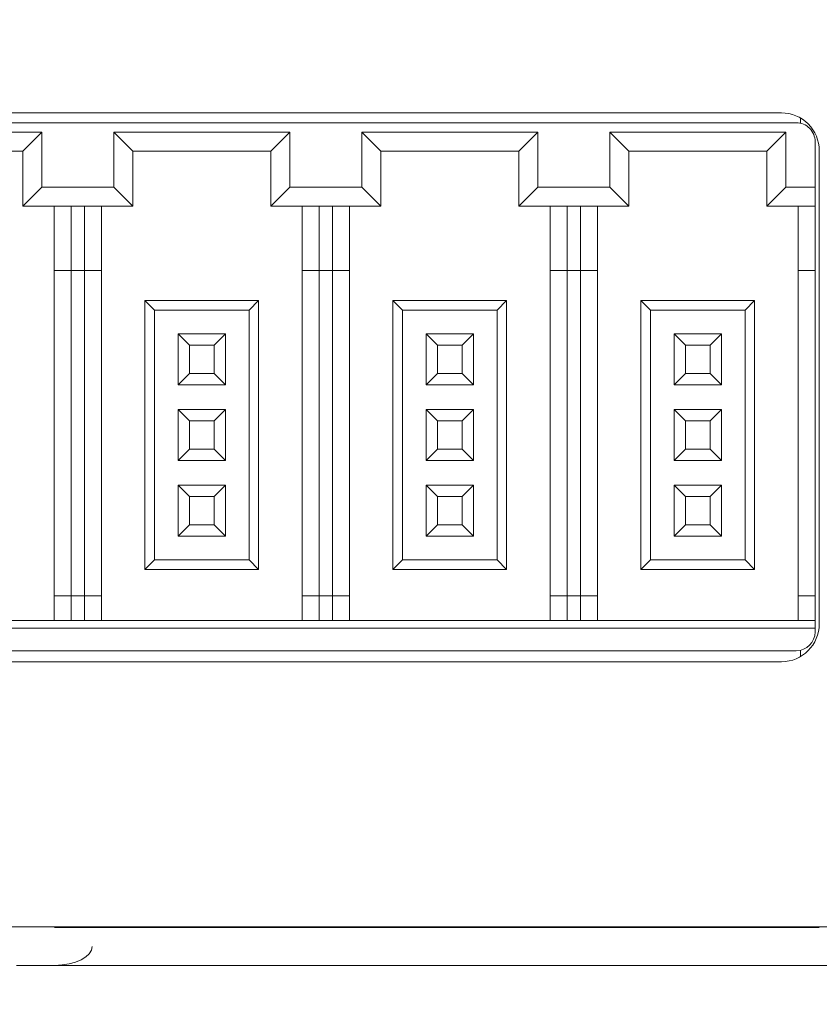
# Model space of a CAD drawing. Header units: millimetres. Extents: x -1114 to 1396, y -630 to 631.
# Tile 185 of 256: x -917 to -896, y 123 to 149. Entities that reach past the tile are written whole.
import ezdxf

# ---------------------------------------------------------------- set-up
doc = ezdxf.new("R2010")
doc.units = ezdxf.units.MM
doc.header["$MEASUREMENT"] = 0

msp = doc.modelspace()

# ---------------------------------------------------------------- linework, layer by layer
at = {"lineweight": 18}
for points, knots in [([(1038.9843, -629.7647), (1038.9843, -629.7647), (-1111.4882, -629.7647), (-1111.4882, -629.7647), (-1111.4882, -629.7647), (-1111.4882, -629.7647), (-1111.4882, 630.7883), (-1111.4882, 630.7883), (-1111.4882, 630.7883), (-1111.4882, 630.7883), (1038.9843, 630.7883), (1038.9843, 630.7883)], [0, 0, 0, 0, 0.3333333, 0.3333333, 0.3333333, 0.3333333, 0.6666667, 0.6666667, 0.6666667, 0.6666667, 1, 1, 1, 1]), ([(-896.1837, 145.579), (-896.1837, 145.8443), (-896.289, 146.0986), (-896.4766, 146.2861), (-896.4766, 146.2861), (-896.6641, 146.4737), (-896.9185, 146.579), (-897.1837, 146.579)], [0, 0, 0, 0, 0.5, 0.5, 0.5, 0.5, 1, 1, 1, 1]), ([(-896.2932, 145.8176), (-896.2932, 145.9502), (-896.3459, 146.0774), (-896.4396, 146.1712), (-896.4396, 146.1712), (-896.5334, 146.2649), (-896.6606, 146.3176), (-896.7932, 146.3176)], [0, 0, 0, 0, 0.5, 0.5, 0.5, 0.5, 1, 1, 1, 1])]:
    msp.add_open_spline(points, degree=3, knots=knots, dxfattribs=at)
for points in [[(-947.5837, 146.579), (-947.5837, 146.579), (-897.1837, 146.579), (-897.1837, 146.579)], [(-896.6837, 146.4452), (-896.6837, 146.4452), (-896.6837, 146.3056), (-896.6837, 146.3056)], [(-921.7932, 146.3176), (-921.7932, 146.3176), (-909.2932, 146.3176), (-909.2932, 146.3176)], [(-909.2932, 146.3176), (-909.2932, 146.3176), (-896.7932, 146.3176), (-896.7932, 146.3176)], [(-916.7182, 146.0676), (-916.7182, 146.0676), (-921.3682, 146.0676), (-921.3682, 146.0676)], [(-916.7182, 146.0676), (-916.7182, 146.0676), (-917.2182, 145.5676), (-917.2182, 145.5676)], [(-916.7182, 144.6176), (-916.7182, 144.6176), (-916.7182, 146.0676), (-916.7182, 146.0676)], [(-914.8182, 146.0676), (-914.8182, 146.0676), (-914.3182, 145.5676), (-914.3182, 145.5676)], [(-914.8182, 146.0676), (-914.8182, 146.0676), (-914.8182, 144.6176), (-914.8182, 144.6176)], [(-910.1682, 146.0676), (-910.1682, 146.0676), (-914.8182, 146.0676), (-914.8182, 146.0676)], [(-910.1682, 146.0676), (-910.1682, 146.0676), (-910.6682, 145.5676), (-910.6682, 145.5676)], [(-910.1682, 144.6176), (-910.1682, 144.6176), (-910.1682, 146.0676), (-910.1682, 146.0676)], [(-908.2682, 146.0676), (-908.2682, 146.0676), (-907.7682, 145.5676), (-907.7682, 145.5676)], [(-908.2682, 146.0676), (-908.2682, 146.0676), (-908.2682, 144.6176), (-908.2682, 144.6176)], [(-903.6182, 146.0676), (-903.6182, 146.0676), (-908.2682, 146.0676), (-908.2682, 146.0676)], [(-903.6182, 146.0676), (-903.6182, 146.0676), (-904.1182, 145.5676), (-904.1182, 145.5676)], [(-903.6182, 144.6176), (-903.6182, 144.6176), (-903.6182, 146.0676), (-903.6182, 146.0676)], [(-901.7182, 146.0676), (-901.7182, 146.0676), (-901.2182, 145.5676), (-901.2182, 145.5676)], [(-901.7182, 146.0676), (-901.7182, 146.0676), (-901.7182, 144.6176), (-901.7182, 144.6176)], [(-897.0682, 146.0676), (-897.0682, 146.0676), (-901.7182, 146.0676), (-901.7182, 146.0676)], [(-897.0682, 146.0676), (-897.0682, 146.0676), (-897.5682, 145.5676), (-897.5682, 145.5676)], [(-897.0682, 144.6176), (-897.0682, 144.6176), (-897.0682, 146.0676), (-897.0682, 146.0676)], [(-896.2932, 145.8176), (-896.2932, 145.8176), (-896.2932, 144.6176), (-896.2932, 144.6176)], [(-920.8682, 145.5676), (-920.8682, 145.5676), (-917.2182, 145.5676), (-917.2182, 145.5676)], [(-917.2182, 145.5676), (-917.2182, 145.5676), (-917.2182, 144.1176), (-917.2182, 144.1176)], [(-914.3182, 145.5676), (-914.3182, 145.5676), (-910.6682, 145.5676), (-910.6682, 145.5676)], [(-914.3182, 144.1176), (-914.3182, 144.1176), (-914.3182, 145.5676), (-914.3182, 145.5676)], [(-910.6682, 145.5676), (-910.6682, 145.5676), (-910.6682, 144.1176), (-910.6682, 144.1176)], [(-907.7682, 145.5676), (-907.7682, 145.5676), (-904.1182, 145.5676), (-904.1182, 145.5676)], [(-907.7682, 144.1176), (-907.7682, 144.1176), (-907.7682, 145.5676), (-907.7682, 145.5676)], [(-904.1182, 145.5676), (-904.1182, 145.5676), (-904.1182, 144.1176), (-904.1182, 144.1176)], [(-901.2182, 145.5676), (-901.2182, 145.5676), (-897.5682, 145.5676), (-897.5682, 145.5676)], [(-901.2182, 144.1176), (-901.2182, 144.1176), (-901.2182, 145.5676), (-901.2182, 145.5676)], [(-897.5682, 145.5676), (-897.5682, 145.5676), (-897.5682, 144.1176), (-897.5682, 144.1176)], [(-896.1837, 145.579), (-896.1837, 145.579), (-896.1837, 133.079), (-896.1837, 133.079)], [(-916.7182, 144.6176), (-916.7182, 144.6176), (-917.2182, 144.1176), (-917.2182, 144.1176)], [(-914.8182, 144.6176), (-914.8182, 144.6176), (-916.7182, 144.6176), (-916.7182, 144.6176)], [(-914.8182, 144.6176), (-914.8182, 144.6176), (-914.3182, 144.1176), (-914.3182, 144.1176)], [(-910.1682, 144.6176), (-910.1682, 144.6176), (-910.6682, 144.1176), (-910.6682, 144.1176)], [(-909.2932, 144.6176), (-909.2932, 144.6176), (-910.1682, 144.6176), (-910.1682, 144.6176)], [(-908.2682, 144.6176), (-908.2682, 144.6176), (-909.2932, 144.6176), (-909.2932, 144.6176)], [(-908.2682, 144.6176), (-908.2682, 144.6176), (-907.7682, 144.1176), (-907.7682, 144.1176)], [(-903.6182, 144.6176), (-903.6182, 144.6176), (-904.1182, 144.1176), (-904.1182, 144.1176)], [(-901.7182, 144.6176), (-901.7182, 144.6176), (-903.6182, 144.6176), (-903.6182, 144.6176)], [(-901.7182, 144.6176), (-901.7182, 144.6176), (-901.2182, 144.1176), (-901.2182, 144.1176)], [(-897.0682, 144.6176), (-897.0682, 144.6176), (-897.5682, 144.1176), (-897.5682, 144.1176)], [(-896.2932, 144.6176), (-896.2932, 144.6176), (-897.0682, 144.6176), (-897.0682, 144.6176)], [(-896.2932, 144.6176), (-896.2932, 144.6176), (-896.2932, 144.1176), (-896.2932, 144.1176)], [(-917.2182, 144.1176), (-917.2182, 144.1176), (-914.3182, 144.1176), (-914.3182, 144.1176)], [(-916.3932, 144.1176), (-916.3932, 144.1176), (-916.3932, 142.4176), (-916.3932, 142.4176)], [(-915.9432, 142.4176), (-915.9432, 142.4176), (-915.9432, 144.1176), (-915.9432, 144.1176)], [(-915.5932, 144.1176), (-915.5932, 144.1176), (-915.5932, 142.4176), (-915.5932, 142.4176)], [(-915.1432, 142.4176), (-915.1432, 142.4176), (-915.1432, 144.1176), (-915.1432, 144.1176)], [(-910.6682, 144.1176), (-910.6682, 144.1176), (-909.2932, 144.1176), (-909.2932, 144.1176)], [(-909.8432, 144.1176), (-909.8432, 144.1176), (-909.8432, 142.4176), (-909.8432, 142.4176)], [(-909.3932, 142.4176), (-909.3932, 142.4176), (-909.3932, 144.1176), (-909.3932, 144.1176)], [(-909.2932, 144.1176), (-909.2932, 144.1176), (-907.7682, 144.1176), (-907.7682, 144.1176)], [(-909.0432, 144.1176), (-909.0432, 144.1176), (-909.0432, 142.4176), (-909.0432, 142.4176)], [(-908.5932, 142.4176), (-908.5932, 142.4176), (-908.5932, 144.1176), (-908.5932, 144.1176)], [(-904.1182, 144.1176), (-904.1182, 144.1176), (-901.2182, 144.1176), (-901.2182, 144.1176)], [(-903.2932, 144.1176), (-903.2932, 144.1176), (-903.2932, 142.4176), (-903.2932, 142.4176)], [(-902.8432, 142.4176), (-902.8432, 142.4176), (-902.8432, 144.1176), (-902.8432, 144.1176)], [(-902.4932, 144.1176), (-902.4932, 144.1176), (-902.4932, 142.4176), (-902.4932, 142.4176)], [(-902.0432, 142.4176), (-902.0432, 142.4176), (-902.0432, 144.1176), (-902.0432, 144.1176)], [(-897.5682, 144.1176), (-897.5682, 144.1176), (-896.2932, 144.1176), (-896.2932, 144.1176)], [(-896.7432, 144.1176), (-896.7432, 144.1176), (-896.7432, 142.4176), (-896.7432, 142.4176)], [(-896.2932, 144.1176), (-896.2932, 144.1176), (-896.2932, 142.4176), (-896.2932, 142.4176)], [(-916.3932, 142.4176), (-916.3932, 142.4176), (-916.3932, 133.8176), (-916.3932, 133.8176)], [(-916.3932, 142.4176), (-916.3932, 142.4176), (-915.9432, 142.4176), (-915.9432, 142.4176)], [(-915.9432, 133.8176), (-915.9432, 133.8176), (-915.9432, 142.4176), (-915.9432, 142.4176)], [(-915.9432, 142.4176), (-915.9432, 142.4176), (-915.5932, 142.4176), (-915.5932, 142.4176)], [(-915.5932, 142.4176), (-915.5932, 142.4176), (-915.5932, 133.8176), (-915.5932, 133.8176)], [(-915.5932, 142.4176), (-915.5932, 142.4176), (-915.1432, 142.4176), (-915.1432, 142.4176)], [(-915.1432, 133.8176), (-915.1432, 133.8176), (-915.1432, 142.4176), (-915.1432, 142.4176)], [(-909.8432, 142.4176), (-909.8432, 142.4176), (-909.8432, 133.8176), (-909.8432, 133.8176)], [(-909.8432, 142.4176), (-909.8432, 142.4176), (-909.3932, 142.4176), (-909.3932, 142.4176)], [(-909.3932, 133.8176), (-909.3932, 133.8176), (-909.3932, 142.4176), (-909.3932, 142.4176)], [(-909.3932, 142.4176), (-909.3932, 142.4176), (-909.2932, 142.4176), (-909.2932, 142.4176)], [(-909.2932, 142.4176), (-909.2932, 142.4176), (-909.0432, 142.4176), (-909.0432, 142.4176)], [(-909.0432, 142.4176), (-909.0432, 142.4176), (-909.0432, 133.8176), (-909.0432, 133.8176)], [(-909.0432, 142.4176), (-909.0432, 142.4176), (-908.5932, 142.4176), (-908.5932, 142.4176)], [(-908.5932, 133.8176), (-908.5932, 133.8176), (-908.5932, 142.4176), (-908.5932, 142.4176)], [(-903.2932, 142.4176), (-903.2932, 142.4176), (-903.2932, 133.8176), (-903.2932, 133.8176)], [(-903.2932, 142.4176), (-903.2932, 142.4176), (-902.8432, 142.4176), (-902.8432, 142.4176)], [(-902.8432, 133.8176), (-902.8432, 133.8176), (-902.8432, 142.4176), (-902.8432, 142.4176)], [(-902.8432, 142.4176), (-902.8432, 142.4176), (-902.4932, 142.4176), (-902.4932, 142.4176)], [(-902.4932, 142.4176), (-902.4932, 142.4176), (-902.4932, 133.8176), (-902.4932, 133.8176)], [(-902.4932, 142.4176), (-902.4932, 142.4176), (-902.0432, 142.4176), (-902.0432, 142.4176)], [(-902.0432, 133.8176), (-902.0432, 133.8176), (-902.0432, 142.4176), (-902.0432, 142.4176)], [(-896.7432, 142.4176), (-896.7432, 142.4176), (-896.7432, 133.8176), (-896.7432, 133.8176)], [(-896.7432, 142.4176), (-896.7432, 142.4176), (-896.2932, 142.4176), (-896.2932, 142.4176)], [(-896.2932, 142.4176), (-896.2932, 142.4176), (-896.2932, 133.8176), (-896.2932, 133.8176)], [(-910.9932, 141.6176), (-910.9932, 141.6176), (-913.9932, 141.6176), (-913.9932, 141.6176)], [(-913.9932, 141.6176), (-913.9932, 141.6176), (-913.7432, 141.3676), (-913.7432, 141.3676)], [(-913.9932, 141.6176), (-913.9932, 141.6176), (-913.9932, 134.5176), (-913.9932, 134.5176)], [(-910.9932, 141.6176), (-910.9932, 141.6176), (-911.2432, 141.3676), (-911.2432, 141.3676)], [(-910.9932, 134.5176), (-910.9932, 134.5176), (-910.9932, 141.6176), (-910.9932, 141.6176)], [(-907.4432, 141.6176), (-907.4432, 141.6176), (-907.4432, 134.5176), (-907.4432, 134.5176)], [(-904.4432, 141.6176), (-904.4432, 141.6176), (-907.4432, 141.6176), (-907.4432, 141.6176)], [(-907.4432, 141.6176), (-907.4432, 141.6176), (-907.1932, 141.3676), (-907.1932, 141.3676)], [(-904.4432, 141.6176), (-904.4432, 141.6176), (-904.6932, 141.3676), (-904.6932, 141.3676)], [(-904.4432, 134.5176), (-904.4432, 134.5176), (-904.4432, 141.6176), (-904.4432, 141.6176)], [(-897.8932, 141.6176), (-897.8932, 141.6176), (-900.8932, 141.6176), (-900.8932, 141.6176)], [(-900.8932, 141.6176), (-900.8932, 141.6176), (-900.6432, 141.3676), (-900.6432, 141.3676)], [(-900.8932, 141.6176), (-900.8932, 141.6176), (-900.8932, 134.5176), (-900.8932, 134.5176)], [(-897.8932, 141.6176), (-897.8932, 141.6176), (-898.1432, 141.3676), (-898.1432, 141.3676)], [(-897.8932, 134.5176), (-897.8932, 134.5176), (-897.8932, 141.6176), (-897.8932, 141.6176)], [(-913.7432, 141.3676), (-913.7432, 141.3676), (-911.2432, 141.3676), (-911.2432, 141.3676)], [(-913.7432, 134.7676), (-913.7432, 134.7676), (-913.7432, 141.3676), (-913.7432, 141.3676)], [(-911.2432, 141.3676), (-911.2432, 141.3676), (-911.2432, 134.7676), (-911.2432, 134.7676)], [(-907.1932, 134.7676), (-907.1932, 134.7676), (-907.1932, 141.3676), (-907.1932, 141.3676)], [(-907.1932, 141.3676), (-907.1932, 141.3676), (-904.6932, 141.3676), (-904.6932, 141.3676)], [(-904.6932, 141.3676), (-904.6932, 141.3676), (-904.6932, 134.7676), (-904.6932, 134.7676)], [(-900.6432, 141.3676), (-900.6432, 141.3676), (-898.1432, 141.3676), (-898.1432, 141.3676)], [(-900.6432, 134.7676), (-900.6432, 134.7676), (-900.6432, 141.3676), (-900.6432, 141.3676)], [(-898.1432, 141.3676), (-898.1432, 141.3676), (-898.1432, 134.7676), (-898.1432, 134.7676)], [(-913.1182, 140.7426), (-913.1182, 140.7426), (-913.1182, 139.3926), (-913.1182, 139.3926)], [(-911.8682, 140.7426), (-911.8682, 140.7426), (-913.1182, 140.7426), (-913.1182, 140.7426)], [(-912.8182, 140.4426), (-912.8182, 140.4426), (-913.1182, 140.7426), (-913.1182, 140.7426)], [(-912.1682, 140.4426), (-912.1682, 140.4426), (-911.8682, 140.7426), (-911.8682, 140.7426)], [(-911.8682, 139.3926), (-911.8682, 139.3926), (-911.8682, 140.7426), (-911.8682, 140.7426)], [(-906.5682, 140.7426), (-906.5682, 140.7426), (-906.5682, 139.3926), (-906.5682, 139.3926)], [(-905.3182, 140.7426), (-905.3182, 140.7426), (-906.5682, 140.7426), (-906.5682, 140.7426)], [(-906.2682, 140.4426), (-906.2682, 140.4426), (-906.5682, 140.7426), (-906.5682, 140.7426)], [(-905.6182, 140.4426), (-905.6182, 140.4426), (-905.3182, 140.7426), (-905.3182, 140.7426)], [(-905.3182, 139.3926), (-905.3182, 139.3926), (-905.3182, 140.7426), (-905.3182, 140.7426)], [(-899.7182, 140.4426), (-899.7182, 140.4426), (-900.0182, 140.7426), (-900.0182, 140.7426)], [(-900.0182, 140.7426), (-900.0182, 140.7426), (-900.0182, 139.3926), (-900.0182, 139.3926)], [(-898.7682, 140.7426), (-898.7682, 140.7426), (-900.0182, 140.7426), (-900.0182, 140.7426)], [(-899.0682, 140.4426), (-899.0682, 140.4426), (-898.7682, 140.7426), (-898.7682, 140.7426)], [(-898.7682, 139.3926), (-898.7682, 139.3926), (-898.7682, 140.7426), (-898.7682, 140.7426)], [(-912.8182, 139.6926), (-912.8182, 139.6926), (-912.8182, 140.4426), (-912.8182, 140.4426)], [(-912.8182, 140.4426), (-912.8182, 140.4426), (-912.1682, 140.4426), (-912.1682, 140.4426)], [(-912.1682, 140.4426), (-912.1682, 140.4426), (-912.1682, 139.6926), (-912.1682, 139.6926)], [(-906.2682, 139.6926), (-906.2682, 139.6926), (-906.2682, 140.4426), (-906.2682, 140.4426)], [(-906.2682, 140.4426), (-906.2682, 140.4426), (-905.6182, 140.4426), (-905.6182, 140.4426)], [(-905.6182, 140.4426), (-905.6182, 140.4426), (-905.6182, 139.6926), (-905.6182, 139.6926)], [(-899.7182, 140.4426), (-899.7182, 140.4426), (-899.0682, 140.4426), (-899.0682, 140.4426)], [(-899.7182, 139.6926), (-899.7182, 139.6926), (-899.7182, 140.4426), (-899.7182, 140.4426)], [(-899.0682, 140.4426), (-899.0682, 140.4426), (-899.0682, 139.6926), (-899.0682, 139.6926)], [(-913.1182, 139.3926), (-913.1182, 139.3926), (-912.8182, 139.6926), (-912.8182, 139.6926)], [(-912.1682, 139.6926), (-912.1682, 139.6926), (-912.8182, 139.6926), (-912.8182, 139.6926)], [(-912.1682, 139.6926), (-912.1682, 139.6926), (-911.8682, 139.3926), (-911.8682, 139.3926)], [(-906.5682, 139.3926), (-906.5682, 139.3926), (-906.2682, 139.6926), (-906.2682, 139.6926)], [(-905.6182, 139.6926), (-905.6182, 139.6926), (-906.2682, 139.6926), (-906.2682, 139.6926)], [(-905.6182, 139.6926), (-905.6182, 139.6926), (-905.3182, 139.3926), (-905.3182, 139.3926)], [(-900.0182, 139.3926), (-900.0182, 139.3926), (-899.7182, 139.6926), (-899.7182, 139.6926)], [(-899.0682, 139.6926), (-899.0682, 139.6926), (-899.7182, 139.6926), (-899.7182, 139.6926)], [(-899.0682, 139.6926), (-899.0682, 139.6926), (-898.7682, 139.3926), (-898.7682, 139.3926)], [(-913.1182, 139.3926), (-913.1182, 139.3926), (-911.8682, 139.3926), (-911.8682, 139.3926)], [(-906.5682, 139.3926), (-906.5682, 139.3926), (-905.3182, 139.3926), (-905.3182, 139.3926)], [(-900.0182, 139.3926), (-900.0182, 139.3926), (-898.7682, 139.3926), (-898.7682, 139.3926)], [(-913.1182, 138.7426), (-913.1182, 138.7426), (-913.1182, 137.3926), (-913.1182, 137.3926)], [(-911.8682, 138.7426), (-911.8682, 138.7426), (-913.1182, 138.7426), (-913.1182, 138.7426)], [(-912.8182, 138.4426), (-912.8182, 138.4426), (-913.1182, 138.7426), (-913.1182, 138.7426)], [(-912.1682, 138.4426), (-912.1682, 138.4426), (-911.8682, 138.7426), (-911.8682, 138.7426)], [(-911.8682, 137.3926), (-911.8682, 137.3926), (-911.8682, 138.7426), (-911.8682, 138.7426)], [(-906.5682, 138.7426), (-906.5682, 138.7426), (-906.5682, 137.3926), (-906.5682, 137.3926)], [(-905.3182, 138.7426), (-905.3182, 138.7426), (-906.5682, 138.7426), (-906.5682, 138.7426)], [(-906.2682, 138.4426), (-906.2682, 138.4426), (-906.5682, 138.7426), (-906.5682, 138.7426)], [(-905.6182, 138.4426), (-905.6182, 138.4426), (-905.3182, 138.7426), (-905.3182, 138.7426)], [(-905.3182, 137.3926), (-905.3182, 137.3926), (-905.3182, 138.7426), (-905.3182, 138.7426)], [(-899.7182, 138.4426), (-899.7182, 138.4426), (-900.0182, 138.7426), (-900.0182, 138.7426)], [(-900.0182, 138.7426), (-900.0182, 138.7426), (-900.0182, 137.3926), (-900.0182, 137.3926)], [(-898.7682, 138.7426), (-898.7682, 138.7426), (-900.0182, 138.7426), (-900.0182, 138.7426)], [(-899.0682, 138.4426), (-899.0682, 138.4426), (-898.7682, 138.7426), (-898.7682, 138.7426)], [(-898.7682, 137.3926), (-898.7682, 137.3926), (-898.7682, 138.7426), (-898.7682, 138.7426)], [(-912.8182, 137.6926), (-912.8182, 137.6926), (-912.8182, 138.4426), (-912.8182, 138.4426)], [(-912.8182, 138.4426), (-912.8182, 138.4426), (-912.1682, 138.4426), (-912.1682, 138.4426)], [(-912.1682, 138.4426), (-912.1682, 138.4426), (-912.1682, 137.6926), (-912.1682, 137.6926)], [(-906.2682, 137.6926), (-906.2682, 137.6926), (-906.2682, 138.4426), (-906.2682, 138.4426)], [(-906.2682, 138.4426), (-906.2682, 138.4426), (-905.6182, 138.4426), (-905.6182, 138.4426)], [(-905.6182, 138.4426), (-905.6182, 138.4426), (-905.6182, 137.6926), (-905.6182, 137.6926)], [(-899.7182, 138.4426), (-899.7182, 138.4426), (-899.0682, 138.4426), (-899.0682, 138.4426)], [(-899.7182, 137.6926), (-899.7182, 137.6926), (-899.7182, 138.4426), (-899.7182, 138.4426)], [(-899.0682, 138.4426), (-899.0682, 138.4426), (-899.0682, 137.6926), (-899.0682, 137.6926)], [(-913.1182, 137.3926), (-913.1182, 137.3926), (-912.8182, 137.6926), (-912.8182, 137.6926)], [(-912.1682, 137.6926), (-912.1682, 137.6926), (-912.8182, 137.6926), (-912.8182, 137.6926)], [(-912.1682, 137.6926), (-912.1682, 137.6926), (-911.8682, 137.3926), (-911.8682, 137.3926)], [(-906.5682, 137.3926), (-906.5682, 137.3926), (-906.2682, 137.6926), (-906.2682, 137.6926)], [(-905.6182, 137.6926), (-905.6182, 137.6926), (-906.2682, 137.6926), (-906.2682, 137.6926)], [(-905.6182, 137.6926), (-905.6182, 137.6926), (-905.3182, 137.3926), (-905.3182, 137.3926)], [(-900.0182, 137.3926), (-900.0182, 137.3926), (-899.7182, 137.6926), (-899.7182, 137.6926)], [(-899.0682, 137.6926), (-899.0682, 137.6926), (-899.7182, 137.6926), (-899.7182, 137.6926)], [(-899.0682, 137.6926), (-899.0682, 137.6926), (-898.7682, 137.3926), (-898.7682, 137.3926)], [(-913.1182, 137.3926), (-913.1182, 137.3926), (-911.8682, 137.3926), (-911.8682, 137.3926)], [(-906.5682, 137.3926), (-906.5682, 137.3926), (-905.3182, 137.3926), (-905.3182, 137.3926)], [(-900.0182, 137.3926), (-900.0182, 137.3926), (-898.7682, 137.3926), (-898.7682, 137.3926)], [(-913.1182, 136.7426), (-913.1182, 136.7426), (-913.1182, 135.3926), (-913.1182, 135.3926)], [(-911.8682, 136.7426), (-911.8682, 136.7426), (-913.1182, 136.7426), (-913.1182, 136.7426)], [(-912.8182, 136.4426), (-912.8182, 136.4426), (-913.1182, 136.7426), (-913.1182, 136.7426)], [(-912.1682, 136.4426), (-912.1682, 136.4426), (-911.8682, 136.7426), (-911.8682, 136.7426)], [(-911.8682, 135.3926), (-911.8682, 135.3926), (-911.8682, 136.7426), (-911.8682, 136.7426)], [(-906.2682, 136.4426), (-906.2682, 136.4426), (-906.5682, 136.7426), (-906.5682, 136.7426)], [(-906.5682, 136.7426), (-906.5682, 136.7426), (-906.5682, 135.3926), (-906.5682, 135.3926)], [(-905.3182, 136.7426), (-905.3182, 136.7426), (-906.5682, 136.7426), (-906.5682, 136.7426)], [(-905.6182, 136.4426), (-905.6182, 136.4426), (-905.3182, 136.7426), (-905.3182, 136.7426)], [(-905.3182, 135.3926), (-905.3182, 135.3926), (-905.3182, 136.7426), (-905.3182, 136.7426)], [(-899.7182, 136.4426), (-899.7182, 136.4426), (-900.0182, 136.7426), (-900.0182, 136.7426)], [(-900.0182, 136.7426), (-900.0182, 136.7426), (-900.0182, 135.3926), (-900.0182, 135.3926)], [(-898.7682, 136.7426), (-898.7682, 136.7426), (-900.0182, 136.7426), (-900.0182, 136.7426)], [(-899.0682, 136.4426), (-899.0682, 136.4426), (-898.7682, 136.7426), (-898.7682, 136.7426)], [(-898.7682, 135.3926), (-898.7682, 135.3926), (-898.7682, 136.7426), (-898.7682, 136.7426)], [(-912.8182, 135.6926), (-912.8182, 135.6926), (-912.8182, 136.4426), (-912.8182, 136.4426)], [(-912.8182, 136.4426), (-912.8182, 136.4426), (-912.1682, 136.4426), (-912.1682, 136.4426)], [(-912.1682, 136.4426), (-912.1682, 136.4426), (-912.1682, 135.6926), (-912.1682, 135.6926)], [(-906.2682, 135.6926), (-906.2682, 135.6926), (-906.2682, 136.4426), (-906.2682, 136.4426)], [(-906.2682, 136.4426), (-906.2682, 136.4426), (-905.6182, 136.4426), (-905.6182, 136.4426)], [(-905.6182, 136.4426), (-905.6182, 136.4426), (-905.6182, 135.6926), (-905.6182, 135.6926)], [(-899.7182, 136.4426), (-899.7182, 136.4426), (-899.0682, 136.4426), (-899.0682, 136.4426)], [(-899.7182, 135.6926), (-899.7182, 135.6926), (-899.7182, 136.4426), (-899.7182, 136.4426)], [(-899.0682, 136.4426), (-899.0682, 136.4426), (-899.0682, 135.6926), (-899.0682, 135.6926)], [(-913.1182, 135.3926), (-913.1182, 135.3926), (-912.8182, 135.6926), (-912.8182, 135.6926)], [(-912.1682, 135.6926), (-912.1682, 135.6926), (-912.8182, 135.6926), (-912.8182, 135.6926)], [(-912.1682, 135.6926), (-912.1682, 135.6926), (-911.8682, 135.3926), (-911.8682, 135.3926)], [(-906.5682, 135.3926), (-906.5682, 135.3926), (-906.2682, 135.6926), (-906.2682, 135.6926)], [(-905.6182, 135.6926), (-905.6182, 135.6926), (-906.2682, 135.6926), (-906.2682, 135.6926)], [(-905.6182, 135.6926), (-905.6182, 135.6926), (-905.3182, 135.3926), (-905.3182, 135.3926)], [(-900.0182, 135.3926), (-900.0182, 135.3926), (-899.7182, 135.6926), (-899.7182, 135.6926)], [(-899.0682, 135.6926), (-899.0682, 135.6926), (-899.7182, 135.6926), (-899.7182, 135.6926)], [(-899.0682, 135.6926), (-899.0682, 135.6926), (-898.7682, 135.3926), (-898.7682, 135.3926)], [(-913.1182, 135.3926), (-913.1182, 135.3926), (-911.8682, 135.3926), (-911.8682, 135.3926)], [(-906.5682, 135.3926), (-906.5682, 135.3926), (-905.3182, 135.3926), (-905.3182, 135.3926)], [(-900.0182, 135.3926), (-900.0182, 135.3926), (-898.7682, 135.3926), (-898.7682, 135.3926)], [(-913.9932, 134.5176), (-913.9932, 134.5176), (-913.7432, 134.7676), (-913.7432, 134.7676)], [(-911.2432, 134.7676), (-911.2432, 134.7676), (-913.7432, 134.7676), (-913.7432, 134.7676)], [(-911.2432, 134.7676), (-911.2432, 134.7676), (-910.9932, 134.5176), (-910.9932, 134.5176)], [(-907.4432, 134.5176), (-907.4432, 134.5176), (-907.1932, 134.7676), (-907.1932, 134.7676)], [(-904.6932, 134.7676), (-904.6932, 134.7676), (-907.1932, 134.7676), (-907.1932, 134.7676)], [(-904.6932, 134.7676), (-904.6932, 134.7676), (-904.4432, 134.5176), (-904.4432, 134.5176)], [(-900.8932, 134.5176), (-900.8932, 134.5176), (-900.6432, 134.7676), (-900.6432, 134.7676)], [(-898.1432, 134.7676), (-898.1432, 134.7676), (-900.6432, 134.7676), (-900.6432, 134.7676)], [(-898.1432, 134.7676), (-898.1432, 134.7676), (-897.8932, 134.5176), (-897.8932, 134.5176)], [(-913.9932, 134.5176), (-913.9932, 134.5176), (-910.9932, 134.5176), (-910.9932, 134.5176)], [(-907.4432, 134.5176), (-907.4432, 134.5176), (-904.4432, 134.5176), (-904.4432, 134.5176)], [(-900.8932, 134.5176), (-900.8932, 134.5176), (-897.8932, 134.5176), (-897.8932, 134.5176)], [(-915.9432, 133.8176), (-915.9432, 133.8176), (-916.3932, 133.8176), (-916.3932, 133.8176)], [(-916.3932, 133.8176), (-916.3932, 133.8176), (-916.3932, 133.1676), (-916.3932, 133.1676)], [(-915.5932, 133.8176), (-915.5932, 133.8176), (-915.9432, 133.8176), (-915.9432, 133.8176)], [(-915.9432, 133.8176), (-915.9432, 133.8176), (-915.9432, 133.1676), (-915.9432, 133.1676)], [(-915.1432, 133.8176), (-915.1432, 133.8176), (-915.5932, 133.8176), (-915.5932, 133.8176)], [(-915.5932, 133.8176), (-915.5932, 133.8176), (-915.5932, 133.1676), (-915.5932, 133.1676)], [(-915.1432, 133.1676), (-915.1432, 133.1676), (-915.1432, 133.8176), (-915.1432, 133.8176)], [(-909.3932, 133.8176), (-909.3932, 133.8176), (-909.8432, 133.8176), (-909.8432, 133.8176)], [(-909.8432, 133.8176), (-909.8432, 133.8176), (-909.8432, 133.1676), (-909.8432, 133.1676)], [(-909.2932, 133.8176), (-909.2932, 133.8176), (-909.3932, 133.8176), (-909.3932, 133.8176)], [(-909.3932, 133.8176), (-909.3932, 133.8176), (-909.3932, 133.1676), (-909.3932, 133.1676)], [(-909.0432, 133.8176), (-909.0432, 133.8176), (-909.2932, 133.8176), (-909.2932, 133.8176)], [(-908.5932, 133.8176), (-908.5932, 133.8176), (-909.0432, 133.8176), (-909.0432, 133.8176)], [(-909.0432, 133.8176), (-909.0432, 133.8176), (-909.0432, 133.1676), (-909.0432, 133.1676)], [(-908.5932, 133.1676), (-908.5932, 133.1676), (-908.5932, 133.8176), (-908.5932, 133.8176)], [(-902.8432, 133.8176), (-902.8432, 133.8176), (-903.2932, 133.8176), (-903.2932, 133.8176)], [(-903.2932, 133.8176), (-903.2932, 133.8176), (-903.2932, 133.1676), (-903.2932, 133.1676)], [(-902.4932, 133.8176), (-902.4932, 133.8176), (-902.8432, 133.8176), (-902.8432, 133.8176)], [(-902.8432, 133.8176), (-902.8432, 133.8176), (-902.8432, 133.1676), (-902.8432, 133.1676)], [(-902.0432, 133.8176), (-902.0432, 133.8176), (-902.4932, 133.8176), (-902.4932, 133.8176)], [(-902.4932, 133.8176), (-902.4932, 133.8176), (-902.4932, 133.1676), (-902.4932, 133.1676)], [(-902.0432, 133.1676), (-902.0432, 133.1676), (-902.0432, 133.8176), (-902.0432, 133.8176)], [(-896.2932, 133.8176), (-896.2932, 133.8176), (-896.7432, 133.8176), (-896.7432, 133.8176)], [(-896.7432, 133.8176), (-896.7432, 133.8176), (-896.7432, 133.1676), (-896.7432, 133.1676)], [(-896.2932, 133.8176), (-896.2932, 133.8176), (-896.2932, 133.1676), (-896.2932, 133.1676)], [(-909.2932, 133.1676), (-909.2932, 133.1676), (-922.2932, 133.1676), (-922.2932, 133.1676)], [(-922.2932, 132.9676), (-922.2932, 132.9676), (-909.2932, 132.9676), (-909.2932, 132.9676)], [(-896.2932, 133.1676), (-896.2932, 133.1676), (-909.2932, 133.1676), (-909.2932, 133.1676)], [(-909.2932, 132.9676), (-909.2932, 132.9676), (-896.2932, 132.9676), (-896.2932, 132.9676)], [(-897.1837, 132.079), (-896.6314, 132.079), (-896.1837, 132.5268), (-896.1837, 133.079)], [(-896.2932, 132.9676), (-896.2932, 132.9676), (-896.2932, 133.1676), (-896.2932, 133.1676)], [(-896.2932, 132.9676), (-896.2932, 132.9676), (-896.2932, 132.8676), (-896.2932, 132.8676)], [(-896.7932, 132.3676), (-896.517, 132.3676), (-896.2932, 132.5915), (-896.2932, 132.8676)], [(-909.2932, 132.3676), (-909.2932, 132.3676), (-921.7932, 132.3676), (-921.7932, 132.3676)], [(-896.7932, 132.3676), (-896.7932, 132.3676), (-909.2932, 132.3676), (-909.2932, 132.3676)], [(-896.6837, 132.3804), (-896.6837, 132.3804), (-896.6837, 132.2137), (-896.6837, 132.2137)], [(-897.1837, 132.079), (-897.1837, 132.079), (-947.5837, 132.079), (-947.5837, 132.079)], [(-894.2834, 125.0796), (-894.2834, 125.0796), (-950.4889, 125.0796), (-950.4889, 125.0796)], [(-894.2834, 125.0796), (-894.2834, 125.0796), (-950.4889, 125.0796), (-950.4889, 125.0796)], [(-897.1834, 125.058), (-897.1834, 125.058), (-916.3861, 125.058), (-916.3861, 125.058)], [(-897.1834, 125.0579), (-897.1834, 125.0579), (-896.1834, 125.0579), (-896.1834, 125.0579)], [(-916.3861, 124.058), (-915.8338, 124.058), (-915.3861, 124.2819), (-915.3861, 124.558)], [(-895.1834, 124.058), (-895.1834, 124.058), (-917.3861, 124.058), (-917.3861, 124.058)]]:
    msp.add_open_spline(points, degree=3, dxfattribs=at)

doc.saveas('drawing.dxf')
